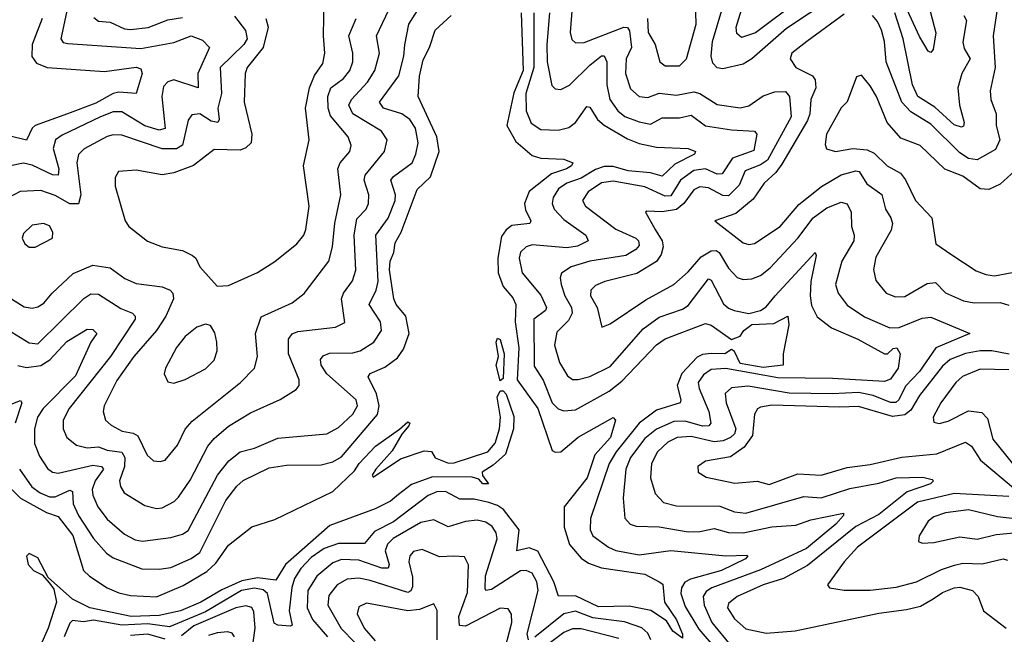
# Model space of a CAD drawing. Extents: x 1552294 to 1694791, y 811929 to 917222.
# Tile 225 of 256: x 1576462 to 1579869, y 887694 to 889821. Entities that reach past the tile are written whole.
import ezdxf

# ---------------------------------------------------------------- set-up
doc = ezdxf.new("R2010")
doc.units = 0

msp = doc.modelspace()

# ---------------------------------------------------------------- linework, layer by layer
at = {"layer": '0CON10XD'}
for points in [[(1576634.8, 889895), (1576603.9, 889755), (1576612.4, 889742.4), (1576628.1, 889738.1), (1576881.7, 889721.7), (1576995, 889741.6), (1577055, 889765.3), (1577095, 889749.7), (1577118.8, 889725), (1577078.2, 889635), (1577079.2, 889585), (1576995, 889612.3), (1576974.1, 889605.9), (1576960, 889590), (1576954.1, 889555), (1576965, 889444.5), (1576945, 889438.7), (1576895, 889453.9), (1576815, 889501.7), (1576785, 889501.5), (1576742, 889485), (1576608.7, 889421.3), (1576586.4, 889405), (1576578.4, 889375), (1576597.8, 889305), (1576595, 889283.3), (1576575, 889283.9), (1576505, 889317.2), (1576475, 889323.9), (1576425, 889313.8)], [(1577145, 888898.8), (1577185, 888900.8), (1577285, 888946.5), (1577345, 888983.6), (1577421.5, 889045), (1577445.2, 889074.8), (1577452.5, 889095), (1577463.4, 889175), (1577443.9, 889315), (1577463.1, 889405), (1577451.1, 889515), (1577464.3, 889585), (1577482.5, 889627.5), (1577511.3, 889668.7), (1577517.6, 889705), (1577512.9, 889765), (1577515.7, 889895)], [(1578745, 889660.8), (1578769.6, 889685), (1578803.3, 889805), (1578800.2, 889885)], [(1579272.2, 889895), (1579115, 889790), (1578994.9, 889685.1), (1578965, 889667.1), (1578895, 889651.3), (1578875, 889653.8), (1578860.9, 889670.9), (1578854.2, 889694.2), (1578858.8, 889745), (1578894.8, 889865)], [(1579155, 889884.4), (1579008.4, 889775), (1578959.4, 889759.4), (1578943.2, 889773.2), (1578940.7, 889795), (1578974.5, 889905)], [(1579600.8, 889895), (1579632.4, 889775), (1579622.9, 889717.1), (1579615, 889706.9), (1579605, 889711.9), (1579575, 889762.1), (1579527.3, 889867.3)], [(1576405, 888758.4), (1576495, 888702.9), (1576525, 888698.7), (1576683.6, 888856.4), (1576708, 888872), (1576735, 888871.1), (1576811.9, 888821.9), (1576852.7, 888805), (1576861.8, 888795), (1576861.8, 888785), (1576776.7, 888655), (1576633.5, 888475), (1576612.6, 888435), (1576612.4, 888405), (1576625, 888374.5), (1576658, 888348), (1576695, 888339.6), (1576735, 888342.2), (1576765, 888331), (1576815, 888323.9), (1576826, 888306), (1576824.6, 888275), (1576806.9, 888225), (1576810.7, 888205), (1576823.9, 888183.9), (1576895, 888139.3), (1576935, 888129.3), (1576955, 888131.5), (1576996.5, 888153.5), (1577011.8, 888168.2), (1577052.2, 888227.8), (1577112.6, 888345), (1577135, 888371.8), (1577185, 888414.1), (1577260.1, 888459.9), (1577363.1, 888506.9), (1577419.1, 888540.9), (1577428.9, 888555), (1577429.6, 888575), (1577392.4, 888665), (1577392.4, 888715), (1577405, 888733.2), (1577425, 888741.9), (1577555, 888757.2), (1577586.9, 888773.1), (1577575.3, 888855), (1577582.4, 888875), (1577613.4, 888916.6), (1577625.6, 888954.4), (1577619.7, 889075), (1577628.2, 889131.8), (1577660.6, 889165), (1577669.3, 889185), (1577670.4, 889215), (1577654.4, 889265), (1577657.3, 889282.7), (1577724.1, 889365), (1577733.2, 889405), (1577714.5, 889435), (1577614.5, 889494.5), (1577600.7, 889525), (1577610, 889545), (1577665.6, 889604.4), (1577690.6, 889645), (1577706.9, 889705), (1577696.2, 889765), (1577738.8, 889855)], [(1576455, 888624.3), (1576485, 888617), (1576535, 888623.7), (1576565.9, 888644.1), (1576625, 888707.4), (1576695, 888750), (1576715, 888749.2), (1576728.7, 888735), (1576708.2, 888705), (1576655, 888588.6), (1576543.2, 888475), (1576524.1, 888445), (1576513.8, 888405), (1576513.8, 888353.8), (1576530.3, 888310.3), (1576558.2, 888268.2), (1576575, 888254.7), (1576595, 888252), (1576715, 888278.7), (1576745.5, 888275), (1576751.6, 888265), (1576723, 888225), (1576712.4, 888195), (1576714.8, 888175), (1576732.4, 888135), (1576765, 888092.2), (1576825, 888040.7), (1576861.1, 888021.1), (1576886.7, 888016.7), (1576985, 888028.8), (1577025, 888040.3), (1577045, 888053.4), (1577146.5, 888245), (1577185.5, 888294.5), (1577224.8, 888325.2), (1577275, 888337.9), (1577355, 888372.6), (1577525, 888387.2), (1577565, 888410), (1577615, 888455.5), (1577631.3, 888485), (1577626, 888505), (1577525.2, 888595), (1577504.8, 888625), (1577503.2, 888645), (1577512.1, 888657.9), (1577533.7, 888666.3), (1577615, 888668.5), (1577640, 888675), (1577687.2, 888705), (1577713.5, 888745), (1577710.7, 888775), (1577671.3, 888835), (1577695.6, 888885), (1577701.9, 888915), (1577693.9, 889075), (1577736.5, 889133.5), (1577761, 889195), (1577762.2, 889215), (1577745.7, 889265), (1577755, 889278), (1577819.7, 889325), (1577833.3, 889355), (1577841, 889395), (1577832.1, 889445), (1577812.5, 889475), (1577784.6, 889495), (1577720.8, 889515), (1577707.1, 889535), (1577773.5, 889626.5), (1577791.8, 889695), (1577794.4, 889734.4), (1577808.8, 889805), (1577851.9, 889875)], [(1578373.5, 889865), (1578366.3, 889776.3), (1578372.6, 889752.6), (1578385, 889740.5), (1578415, 889741.4), (1578552.5, 889795), (1578565, 889793.4), (1578571.7, 889781.7), (1578578.8, 889725), (1578560.7, 889685), (1578558.1, 889635), (1578575, 889581.5), (1578605, 889554.7), (1578635, 889551.6), (1578675, 889567), (1578735, 889559.2), (1578795, 889571.1), (1578815.7, 889565.7), (1578875, 889527.9), (1578955, 889516.2), (1578985, 889522.4), (1579035, 889557.6), (1579075, 889571.6), (1579112.4, 889572.4), (1579125.7, 889555), (1579131.5, 889485), (1579049.8, 889335), (1579025, 889318.2), (1578972.6, 889297.4), (1578951.3, 889248.7), (1578915, 889211.6), (1578895, 889211.9), (1578845, 889238.5), (1578815, 889242.7), (1578795, 889231.8), (1578760.6, 889185), (1578735, 889163.7), (1578685.5, 889155.5), (1578631.7, 889158.3), (1578627.5, 889155), (1578661.3, 889095), (1578684.8, 889055), (1578688.6, 889035), (1578681.7, 889008.3), (1578665.5, 888984.5), (1578597.4, 888942.6), (1578487.1, 888915), (1578455, 888900.6), (1578438, 888885), (1578437.5, 888865), (1578460.6, 888825), (1578476.7, 888756.7), (1578505, 888768.1), (1578628.4, 888851.6), (1578725, 888904), (1578775, 888947.7), (1578820.1, 888999.9), (1578855, 889021.2), (1578872.5, 889022.5), (1578882.9, 889015), (1578915, 888960.7), (1578945, 888928.4), (1578965, 888922.2), (1578995, 888924.1), (1579025, 888935.9), (1579058.4, 888961.6), (1579155.1, 889064.9), (1579207.5, 889135), (1579255, 889169.8), (1579305, 889189.3), (1579325, 889183.5), (1579339.3, 889155), (1579340.4, 889105), (1579349.6, 889075), (1579348.2, 889055), (1579306.8, 888985), (1579285.3, 888905), (1579294.4, 888874.4), (1579325, 888833.2), (1579385, 888792.2), (1579472.5, 888755), (1579505, 888755.6), (1579585, 888787.5), (1579615, 888791.3), (1579750, 888735), (1579632.2, 888685), (1579575, 888603.4), (1579527, 888553), (1579504.6, 888505.4), (1579493.6, 888496.4), (1579475, 888496), (1579415, 888520), (1579365, 888530.7), (1579275, 888525.6), (1579125, 888528.4), (1578982.2, 888552.2), (1578925, 888547), (1578902.8, 888527.2), (1578906.5, 888495), (1578940.6, 888405), (1578935, 888388.1), (1578921, 888375), (1578896.5, 888363.5), (1578865, 888359.9), (1578785, 888377.9), (1578737.5, 888375), (1578705, 888359.1), (1578669.5, 888325), (1578647.9, 888285), (1578644.7, 888235), (1578660.6, 888180.6), (1578690.2, 888150.2), (1578735, 888138.1), (1578885, 888136.9), (1578935, 888117.4), (1578975, 888113.3), (1579175, 888171.3), (1579235, 888166.2), (1579335, 888198.6), (1579435, 888217.3), (1579495, 888235.2), (1579587.3, 888237.3), (1579619.6, 888229.6), (1579624.2, 888225), (1579614.2, 888215), (1579532.5, 888187.5), (1579435, 888108), (1579355, 888067.4), (1579187.6, 887932.4), (1579105, 887887.2), (1579034.5, 887865), (1578945, 887825.2), (1578915, 887800.9), (1578910.8, 887785), (1578935, 887747.1), (1578975, 887712.3), (1579045, 887698.2), (1579145, 887705.8), (1579435, 887767.4), (1579530.4, 887779.6), (1579578.9, 887791.1), (1579623.3, 887816.7), (1579655, 887838.4), (1579695, 887855.2), (1579715, 887856.9), (1579759.2, 887845), (1579778.1, 887825), (1579796.9, 887775), (1579875.5, 887715)], [(1579845.8, 889865), (1579830.8, 889765), (1579837.4, 889655), (1579820.4, 889575), (1579822.7, 889545), (1579841.1, 889495), (1579841.3, 889455), (1579853.8, 889405), (1579838.7, 889371.3), (1579775, 889336.3), (1579745, 889341), (1579715, 889359.8), (1579615, 889459.6), (1579545, 889501.4), (1579514.8, 889535), (1579460.6, 889675), (1579454.8, 889745), (1579444, 889785), (1579430.2, 889815), (1579412.9, 889835)], [(1577205, 889833.1), (1577243.2, 889783.2), (1577248.8, 889755), (1577237.4, 889735), (1577156, 889655), (1577160, 889565), (1577147.8, 889515), (1577152.4, 889475), (1577147.1, 889465), (1577125, 889469.2), (1577085, 889494.7), (1577058.2, 889491.8), (1577045, 889472.9), (1577025, 889386.4), (1577005, 889373.5), (1576955, 889374.2), (1576815, 889421.7), (1576785, 889422.5), (1576765, 889416.2), (1576685, 889373.7), (1576665.2, 889354.8), (1576660.2, 889325), (1576673.2, 889215), (1576665, 889183.8), (1576635, 889184), (1576585, 889213), (1576535, 889229.6), (1576464.1, 889225.9), (1576397.8, 889192.2)], [(1576425, 888860.9), (1576477, 888827), (1576505, 888822.3), (1576525, 888827.5), (1576545, 888840), (1576574, 888875), (1576647.3, 888942.7), (1576715, 888971.8), (1576775, 888962.2), (1576825.5, 888925.5), (1576865, 888908.2), (1576955, 888896.2), (1576982.9, 888885), (1576991.4, 888875), (1576994.7, 888855), (1576967.4, 888795), (1576935.7, 888745), (1576856.8, 888655), (1576798.3, 888571.7), (1576753.8, 888485), (1576751.2, 888465), (1576758.9, 888435), (1576778.1, 888418.1), (1576816.9, 888396.9), (1576855, 888390.5), (1576870.9, 888380.9), (1576903.4, 888313.4), (1576925, 888294.6), (1576948.3, 888291.7), (1576965, 888296.7), (1577008.6, 888348.6), (1577035, 888403.5), (1577058.3, 888431.7), (1577226.2, 888565), (1577275, 888614.4), (1577285.3, 888655), (1577278.1, 888735), (1577297.3, 888792.7), (1577405, 888841.5), (1577446.8, 888873.2), (1577531.2, 888985), (1577544.8, 889035), (1577552.9, 889117.1), (1577573.6, 889215), (1577562.7, 889305), (1577571.1, 889325), (1577603.9, 889365), (1577609.1, 889385), (1577598.2, 889415), (1577537.9, 889487.9), (1577529.2, 889515), (1577528.8, 889555), (1577538.9, 889585), (1577582.2, 889617.8), (1577603.9, 889645), (1577614.8, 889675), (1577615.2, 889705.2), (1577600.4, 889765), (1577626.8, 889825)], [(1576539.5, 889825), (1576505.2, 889735), (1576504, 889694), (1576520.6, 889670.6), (1576556.7, 889655), (1576755, 889641), (1576865, 889657), (1576881.3, 889651.3), (1576886.2, 889635), (1576864.7, 889565.3), (1576805, 889569.7), (1576785, 889565.7), (1576725, 889532.3), (1576627.5, 889495), (1576515.7, 889454.3), (1576504.7, 889445), (1576485.8, 889404.2), (1576425, 889419.2)], [(1576461, 888265), (1576504.2, 888204.2), (1576533, 888183), (1576565, 888169.5), (1576585, 888169.5), (1576635, 888192.2), (1576645, 888188.1), (1576646.7, 888145), (1576665, 888105.3), (1576717.1, 888025), (1576761.8, 887975), (1576785, 887958), (1576885, 887920.5), (1576945, 887919.1), (1576985, 887925.2), (1577055, 887955.7), (1577085, 887977.1), (1577175, 888157.2), (1577212.9, 888207.1), (1577235, 888225.8), (1577325, 888270), (1577385, 888279.4), (1577505, 888279.8), (1577545, 888290.2), (1577575, 888308.5), (1577699.8, 888455), (1577705.8, 888485), (1577696.3, 888526.3), (1577667.5, 888585), (1577675, 888596.1), (1577725, 888618), (1577769.5, 888650.5), (1577789.6, 888680.4), (1577810.2, 888735), (1577798.3, 888795), (1577765.1, 888835.1), (1577756.6, 888855), (1577741.6, 888955), (1577743.5, 888985), (1577756.5, 889015), (1577761.1, 889048.9), (1577781.8, 889085), (1577837, 889233), (1577883, 889277), (1577914, 889365), (1577905.3, 889415), (1577840.8, 889555), (1577845.9, 889625), (1577858, 889682), (1577880.3, 889725), (1577899.2, 889785), (1577955, 889835.3)], [(1578196.9, 889845), (1578204, 889645), (1578172.3, 889567.7), (1578147.7, 889455), (1578179.3, 889399.3), (1578235, 889350.6), (1578265, 889342), (1578345, 889338.4), (1578376, 889325), (1578371.4, 889315), (1578354.3, 889305), (1578302.5, 889287.5), (1578225, 889225.8), (1578208.7, 889185), (1578212.4, 889162.4), (1578230.9, 889125), (1578227.5, 889115), (1578165, 889108.1), (1578145, 889093.7), (1578129.7, 889070.3), (1578116.2, 888995), (1578117.8, 888945), (1578135, 888897.9), (1578168.3, 888858.3), (1578178.6, 888835), (1578176.3, 888775), (1578189.1, 888685), (1578183, 888575), (1578254.9, 888474.9), (1578305, 888330), (1578315, 888324), (1578335, 888325.4), (1578395, 888375.9), (1578515, 888443.8), (1578523.8, 888435), (1578506.1, 888375), (1578452.4, 888315), (1578425.4, 888235), (1578346.5, 888135), (1578345.9, 888065), (1578364.8, 888005), (1578405, 887957.3), (1578430.6, 887940.6), (1578475.7, 887924.3), (1578625, 887902.2), (1578674.6, 887875.4), (1578687.6, 887867.6), (1578693.4, 887805), (1578735, 887743.5), (1578755.4, 887694.6), (1578755, 887680.8), (1578722.3, 887705), (1578700.5, 887740.5), (1578646.4, 887776.4), (1578570.7, 887790.7), (1578465, 887788.8), (1578385, 887827), (1578325.9, 887825.9), (1578309.7, 887875), (1578255, 887981.1), (1578225, 887993.2), (1578182.2, 887982.2), (1578190, 888055), (1578135.7, 888125.7), (1578115, 888140.2), (1578085, 888150.2), (1578035, 888161.2), (1577985, 888161.9), (1577935, 888187.8), (1577905, 888186.7), (1577875, 888173.8), (1577755, 888082.9), (1577690.2, 888049.8), (1577655, 888008.4), (1577565, 888007.6), (1577515, 887990.4), (1577470.6, 887959.4), (1577435, 887921.9), (1577413.4, 887886.6), (1577404, 887856), (1577394.9, 887775), (1577404.5, 887725.5), (1577398.2, 887721.8), (1577355.5, 887725.5), (1577342.9, 887732.9), (1577319.8, 887835), (1577305, 887848.2), (1577275, 887853.9), (1577230, 887845), (1577105, 887771.6), (1576980.8, 887719.2), (1576905, 887729.9), (1576815, 887725.4), (1576717.6, 887742.4), (1576683.3, 887736.7), (1576645, 887741.2), (1576635, 887732.9), (1576615.8, 887685)], [(1576718.1, 889828.1), (1576735, 889815.9), (1576775, 889812.7), (1576825, 889789.6), (1576845, 889787), (1576906.1, 889793.9), (1576975, 889820.2), (1577025, 889828.5)], [(1577313.5, 889825), (1577321.6, 889795), (1577304.5, 889725), (1577248.6, 889655), (1577242.4, 889635), (1577238.9, 889535), (1577265.7, 889425), (1577262.4, 889395), (1577245, 889377.2), (1577225, 889368.8), (1577135, 889371.8), (1577063.2, 889316.8), (1576995, 889290.9), (1576955, 889283.5), (1576865, 889300.4), (1576804, 889295), (1576791.9, 889275), (1576792.5, 889245), (1576827.5, 889125), (1576840, 889105), (1576904.1, 889054.1), (1576955, 889034.5), (1577025, 889022.2), (1577060, 889005), (1577072, 888995), (1577085.7, 888965.7), (1577145, 888898.8)], [(1578241.3, 889845), (1578241.1, 889655), (1578213.6, 889565), (1578214.8, 889505), (1578232.4, 889462.4), (1578265, 889441.1), (1578325, 889438.9), (1578361.9, 889448.1), (1578385.2, 889464.8), (1578425, 889520), (1578435, 889517.8), (1578461.9, 889475), (1578485, 889455.7), (1578565, 889408), (1578605, 889392.5), (1578665, 889379.6), (1578775, 889375.3), (1578800, 889365), (1578797.3, 889355), (1578729.5, 889320.5), (1578685, 889279.6), (1578645, 889291.2), (1578567.7, 889297.7), (1578515, 889313), (1578485, 889312.9), (1578455, 889302.8), (1578405, 889272.7), (1578355.3, 889255), (1578326.2, 889235), (1578307.6, 889205), (1578304.8, 889185), (1578311.2, 889165), (1578345, 889129.3), (1578420.8, 889075), (1578428.9, 889055), (1578392.7, 889037.3), (1578355, 889031.8), (1578235, 889042.1), (1578214.8, 889035.2), (1578195, 889016.1), (1578190.2, 888995), (1578200.6, 888945), (1578265, 888867.6), (1578284.7, 888825.3), (1578281.2, 888815), (1578241, 888785), (1578241.8, 888621.8), (1578272.9, 888572.9), (1578305, 888494.7), (1578325, 888474.7), (1578345, 888467.1), (1578385, 888471.2), (1578501.2, 888535), (1578545, 888570.2), (1578665, 888695.8), (1578695, 888716.7), (1578835, 888769.2), (1578855, 888763.8), (1578925, 888714.2), (1578955, 888725.7), (1578967.6, 888745), (1578995, 888766), (1579071.1, 888768.9), (1579120, 888795), (1579123.3, 888765), (1579103.3, 888665), (1579103.3, 888625), (1579035, 888617.3), (1578955, 888631.4), (1578935, 888672.2), (1578925, 888680), (1578902.5, 888665), (1578855.1, 888665.1), (1578825, 888662.4), (1578806.7, 888653.3), (1578753.5, 888596.5), (1578737.6, 888555), (1578749.7, 888505), (1578747.1, 888495), (1578665, 888469.2), (1578605.7, 888425), (1578526.2, 888325), (1578501.8, 888285), (1578436.8, 888095), (1578436, 888055), (1578445, 888034.6), (1578499.5, 887995), (1578525, 887983.5), (1578605, 887968.6), (1578715, 887984.1), (1578905, 887965.6), (1578977.7, 887967.7), (1578981.4, 887965), (1578974, 887955), (1578890.3, 887915), (1578783.1, 887885), (1578763.8, 887873.8), (1578751.9, 887855), (1578749.8, 887835), (1578765, 887789.7), (1578812.1, 887712.1), (1578875, 887637.4)], [(1578295.8, 889845), (1578286, 889735), (1578287.4, 889675), (1578303.6, 889593.6), (1578315, 889581.5), (1578335, 889578.8), (1578365, 889594), (1578435, 889663.6), (1578475, 889695.3), (1578485, 889696.2), (1578493.4, 889675), (1578493.3, 889595), (1578503.8, 889545), (1578532.2, 889505), (1578555.6, 889485.6), (1578605, 889467.7), (1578645, 889459.8), (1578685, 889481.4), (1578745, 889481.6), (1578785, 889490.6), (1578835, 889454), (1578925, 889439.5), (1579004.6, 889434.6), (1579012.2, 889425), (1579002, 889368), (1578928.3, 889341.7), (1578892.2, 889287.8), (1578875, 889285.7), (1578835, 889305.1), (1578795, 889298.6), (1578748.6, 889265), (1578715, 889211.5), (1578695, 889210.3), (1578625, 889241.9), (1578515, 889262.4), (1578475, 889255.8), (1578429.1, 889225), (1578409.2, 889195), (1578420, 889175), (1578525, 889095.6), (1578593.9, 889065), (1578603.5, 889055), (1578605, 889039.2), (1578594.1, 889025), (1578559.1, 889005), (1578434.3, 888985), (1578370.6, 888965), (1578336.9, 888943.1), (1578332.5, 888927.5), (1578336.2, 888905), (1578348.5, 888865), (1578371.6, 888825), (1578373.7, 888805), (1578360.6, 888779.4), (1578320.5, 888739.5), (1578313, 888695), (1578329.3, 888635), (1578358, 888588), (1578375, 888576.1), (1578395, 888575.3), (1578435, 888586.3), (1578505, 888620.4), (1578618.9, 888751.1), (1578675, 888791), (1578755, 888818.8), (1578775, 888832.1), (1578845, 888924.5), (1578855, 888920), (1578897.9, 888837.9), (1578915, 888822.1), (1578934.5, 888814.5), (1578985, 888804.3), (1579025.8, 888814.2), (1579045, 888826.7), (1579075.8, 888865), (1579215, 889015.6), (1579218, 889005), (1579199.8, 888915), (1579197.4, 888865), (1579202.2, 888832.2), (1579222, 888792), (1579271.2, 888755), (1579362.5, 888715), (1579454.3, 888664.3), (1579465, 888664.6), (1579485, 888683.1), (1579496.9, 888685), (1579508.9, 888665), (1579501.6, 888615), (1579475, 888576.3), (1579455, 888568.9), (1579275, 888579.1), (1579085, 888581), (1578905, 888613.9), (1578855, 888609.8), (1578827.6, 888592.4), (1578809.8, 888565), (1578812.6, 888545), (1578846.7, 888465), (1578853.1, 888425), (1578846.7, 888415), (1578825, 888414.3), (1578765, 888431.3), (1578725, 888430.8), (1578665, 888403.3), (1578625, 888372), (1578575, 888305.3), (1578559.1, 888265), (1578550, 888165), (1578555.8, 888095.8), (1578574.6, 888075), (1578595, 888068.4), (1578675, 888065.7), (1578775, 888048.9), (1578815, 888049.7), (1578865, 888060.4), (1578915, 888046.2), (1578965, 888044.8), (1579065, 888065.6), (1579148.1, 888071.9), (1579199.7, 888090.3), (1579313, 888113), (1579313.1, 888105), (1579286.5, 888075), (1579185, 887991.2), (1579025, 887917.1), (1578856.8, 887855), (1578837.4, 887842.6), (1578826.6, 887825), (1578830, 887795), (1578856.8, 887735), (1578925, 887652)], [(1578633.8, 889825), (1578636.9, 889776.9), (1578660.6, 889735), (1578677.5, 889675), (1578695, 889661.5), (1578745, 889660.8)], [(1579315, 889840.4), (1579185.2, 889744.8), (1579133.8, 889705), (1579128.2, 889685), (1579148.1, 889655), (1579205, 889626.8), (1579215, 889613.1), (1579217.2, 889585), (1579200.1, 889545), (1579196.1, 889495), (1579187.9, 889472.1), (1579099.7, 889320.3), (1579078.2, 889291.8), (1579037.5, 889255), (1579000.3, 889199.7), (1578939.7, 889150.3), (1578867.5, 889125), (1578965, 889048.8), (1578985, 889043.2), (1579005, 889046.2), (1579093.9, 889105), (1579158.2, 889181.8), (1579236.3, 889243.7), (1579305, 889283.8), (1579355, 889298), (1579366.6, 889295), (1579393.3, 889253.3), (1579445.6, 889215.6), (1579457.9, 889165), (1579476.5, 889135), (1579481.8, 889115), (1579477.4, 889092.6), (1579425, 888999.2), (1579416.4, 888956.4), (1579425, 888918), (1579460.6, 888875), (1579492.3, 888862.3), (1579525, 888862.7), (1579601.9, 888908.1), (1579631.5, 888911.5), (1579665.2, 888875.2), (1579727.9, 888847.9), (1579765, 888840.6), (1579855, 888842.2), (1579885, 888833.1)], [(1579729.2, 889835), (1579738, 889818), (1579725, 889743.3), (1579730.6, 889720.6), (1579751.3, 889685), (1579722.1, 889635), (1579708.2, 889585), (1579713.8, 889525), (1579730.4, 889465), (1579728.2, 889451.8), (1579721.1, 889448.9), (1579695, 889457.5), (1579628.2, 889518.2), (1579569.3, 889555), (1579551.2, 889595), (1579518.6, 889755), (1579489.9, 889845)], [(1579905, 889297.9), (1579855, 889251.8), (1579815, 889233.3), (1579785, 889235.5), (1579725, 889278.8), (1579663, 889303), (1579578.1, 889385), (1579510.8, 889410.8), (1579463.8, 889465), (1579426.8, 889555), (1579405, 889591.9), (1579375, 889628.9), (1579357.3, 889622.7), (1579325, 889536.7), (1579304.5, 889515.5), (1579254.3, 889425), (1579248.8, 889388.8), (1579253.9, 889373.9), (1579284.6, 889364.6), (1579345, 889374.8), (1579395, 889370.7), (1579418.8, 889358.8), (1579463.3, 889315), (1579509.8, 889289.8), (1579527, 889267), (1579562.1, 889195), (1579618.1, 889135), (1579632, 889045), (1579687.4, 889007.4), (1579772, 888952), (1579805, 888938.7), (1579835.2, 888934.8), (1579915, 888949.3)], [(1576515, 889033.5), (1576575.8, 889065), (1576577.1, 889085), (1576565, 889107.5), (1576544.5, 889115.5), (1576505, 889110), (1576475, 889081.2), (1576470, 889065), (1576480, 889045), (1576495, 889034.2), (1576515, 889033.5)], [(1576995, 888563.3), (1577035, 888575.6), (1577105, 888612.7), (1577135, 888642.5), (1577145.4, 888675), (1577144.5, 888705), (1577137.4, 888737.4), (1577122.3, 888762.3), (1577105, 888767.1), (1577075, 888756.7), (1577035, 888724.5), (1577005, 888686.9), (1576966.7, 888615), (1576962.2, 888595), (1576975, 888568), (1576995, 888563.3)], [(1578125, 888571.5), (1578110.9, 888625), (1578119.2, 888655), (1578111.1, 888705), (1578115, 888718.9), (1578125, 888714.2), (1578138.8, 888665), (1578135, 888578.8), (1578125, 888571.5)], [(1579886.4, 888663.6), (1579826.2, 888675), (1579785, 888675.4), (1579735, 888665.4), (1579681.2, 888645), (1579655, 888621.9), (1579575, 888520.5), (1579545, 888469.4), (1579525, 888453.6), (1579482.6, 888447.4), (1579365, 888482.4), (1579300.4, 888479.6), (1579065, 888487), (1579025, 888480.4), (1579015, 888474.4), (1579004.8, 888455.2), (1578997.8, 888382.2), (1578968.6, 888341.4), (1578921.7, 888308.3), (1578835, 888293.3), (1578808, 888275), (1578810, 888255), (1578837.2, 888237.2), (1578936.6, 888216.6), (1579013.6, 888223.6), (1579055, 888212.2), (1579155, 888249), (1579235, 888244.3), (1579325, 888270.8), (1579405, 888281.5), (1579515, 888307.2), (1579635, 888318.5), (1579735, 888359.3), (1579755, 888345.5), (1579786.8, 888296.8), (1579907.3, 888195)], [(1579885, 888608.9), (1579785, 888611), (1579724.2, 888585.8), (1579701.6, 888565), (1579648.9, 888495), (1579623.1, 888445), (1579625, 888427.5), (1579643.4, 888423.4), (1579675, 888431.6), (1579745, 888467.8), (1579791.5, 888461.5), (1579810.6, 888440.6), (1579829.5, 888369.5), (1579897.7, 888285)], [(1576403.3, 888225), (1576464.8, 888165), (1576554.2, 888115), (1576595, 888101.9), (1576645.9, 888035.9), (1576682.9, 887915), (1576703.1, 887895), (1576764.3, 887854.3), (1576805, 887837.5), (1576845, 887828.7), (1576935, 887823.4), (1577027.3, 887862.7), (1577109.2, 887910.8), (1577140.3, 887939.7), (1577185, 888002.9), (1577265, 888066), (1577345, 888091.2), (1577545, 888187.8), (1577620.6, 888259.4), (1577636.5, 888285), (1577692.9, 888345), (1577776.1, 888403.9), (1577805, 888428.8), (1577812.5, 888425), (1577808.8, 888415), (1577784, 888386), (1577750.8, 888329.2), (1577694.3, 888265), (1577681.2, 888245), (1577685, 888237.5), (1577779.3, 888300.7), (1577861.7, 888328.3), (1577887, 888327), (1577900, 888305), (1577946.1, 888286.1), (1577965, 888287.1), (1578081.5, 888325), (1578106.9, 888355), (1578121.8, 888405), (1578125.3, 888445), (1578114.7, 888515), (1578125, 888536.2), (1578135, 888536.7), (1578145, 888525.3), (1578172, 888448), (1578170.3, 888405), (1578143.1, 888316.9), (1578100.9, 888279.1), (1578062.2, 888255), (1578062.9, 888242.9), (1578084, 888215), (1578065, 888214.8), (1578050.2, 888230.2), (1578028.1, 888238.1), (1577890.9, 888239.1), (1577818.1, 888211.9), (1577772.6, 888177.4), (1577745, 888155.2), (1577691.8, 888128.2), (1577535, 888070.9), (1577381.9, 887935), (1577348.6, 887881.4), (1577285, 887889.5), (1577231.1, 887878.9), (1577161.7, 887848.3), (1577089.3, 887805), (1577018.8, 887775), (1576945, 887759.3), (1576847.5, 887755), (1576705, 887785.3), (1576645.1, 887815.1), (1576560, 887890), (1576525, 887958.6), (1576495, 887973.8), (1576486.1, 887963.9), (1576491.4, 887935), (1576510, 887915), (1576539.8, 887899.8), (1576565, 887870.6), (1576580.3, 887850.3), (1576588.9, 887805), (1576560.8, 887715), (1576534.5, 887655)], [(1576385, 888472), (1576465, 888503.3), (1576469.2, 888495), (1576446.3, 888425)], [(1579885, 888170.7), (1579695, 888181.5), (1579568.5, 888151.5), (1579360.7, 887995), (1579315.4, 887945), (1579257.5, 887865), (1579264.5, 887854.5), (1579315, 887846.9), (1579405, 887846.6), (1579495, 887856.9), (1579565, 887875.2), (1579651.4, 887918.6), (1579696.3, 887933.7), (1579725, 887939.6), (1579792.4, 887937.6), (1579865, 887955.3), (1579880.5, 887950.5)], [(1579905, 888093.4), (1579845, 888100), (1579745, 888124.7), (1579665, 888114.7), (1579625, 888100), (1579605.5, 888085), (1579574.4, 888035), (1579572, 888015), (1579585, 888009.4), (1579625, 888011.3), (1579715, 888030.7), (1579775, 888023.4), (1579840.6, 888039.4), (1579915, 888045.9)], [(1578222.9, 887675), (1578218.4, 887695), (1578255.8, 887845), (1578251.6, 887875), (1578235.2, 887905), (1578215, 887915.2), (1578195, 887913.2), (1578095, 887849.4), (1578075.3, 887845.3), (1578072.1, 887852.1), (1578073.8, 887896.2), (1578113.8, 888023.8), (1578111.2, 888045), (1578097, 888067), (1578075, 888082.3), (1578045, 888088.5), (1578005, 888084.3), (1577945, 888065.3), (1577895, 888090), (1577850.5, 888080.5), (1577754.7, 888025.3), (1577734.4, 888005.6), (1577727, 887983), (1577740.6, 887935), (1577737.3, 887922.7), (1577715, 887922.9), (1577635, 887950), (1577575, 887952.6), (1577545, 887941.7), (1577490, 887895), (1577459.2, 887845), (1577456.2, 887785), (1577474.8, 887745), (1577526.6, 887685)], [(1577964.7, 887964.7), (1577915, 887962.3), (1577855, 887987.4), (1577825, 887980), (1577811.9, 887965), (1577808.4, 887945), (1577821.7, 887891.7), (1577821.4, 887858.6), (1577815.8, 887844.2), (1577805, 887838.3), (1577675, 887880.5), (1577635, 887887.8), (1577595, 887884.8), (1577560.3, 887865), (1577532, 887828), (1577528.4, 887795), (1577574.5, 887714.5), (1577621.5, 887665)], [(1578133.6, 887615), (1578164.8, 887735), (1578163.8, 887763.8), (1578152.4, 887782.4), (1578125, 887784.7), (1578005, 887722.6), (1577984.3, 887724.3), (1577982, 887755), (1578011, 887839), (1578014.7, 887934.7), (1578001.7, 887961.7), (1577964.7, 887964.7)], [(1577906.3, 887675), (1577906, 887776), (1577895, 887799.2), (1577845, 887780), (1577805, 887774.8), (1577661.5, 887801.5), (1577635, 887788.9), (1577630.3, 887765), (1577654.3, 887715), (1577691.5, 887671.5)], [(1577269.7, 887665), (1577276.8, 887715), (1577272.2, 887772.2), (1577265, 887786.4), (1577245, 887791.9), (1577209.6, 887785), (1577065, 887722.7), (1577021.9, 887688.1)], [(1578646, 887675), (1578635, 887698.4), (1578615, 887716.5), (1578555, 887737.4), (1578445, 887750.5), (1578385, 887774.3), (1578345, 887765.2), (1578245, 887684.1)], [(1577205.5, 887685.5), (1577197.4, 887697.4), (1577182.6, 887702.6), (1577145, 887699.3), (1577115, 887689.4)], [(1578535, 887679.4), (1578405, 887712.7), (1578375, 887712.8), (1578345, 887700.6), (1578270.9, 887645)], [(1576965, 887677.5), (1576905, 887694.2), (1576845, 887689.5)]]:
    msp.add_lwpolyline(points, dxfattribs=at)

doc.saveas('drawing.dxf')
